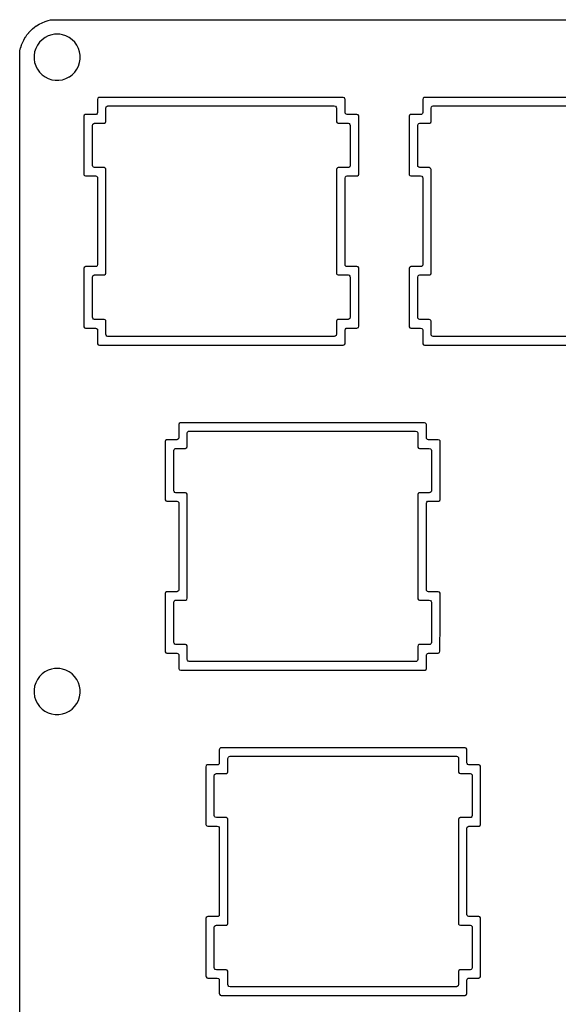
# Model space of a CAD drawing. Extents: x 1.3 to 14.4, y -4.9 to -1.
# Tile 3 of 25: x 1.3 to 2.5, y -3.3 to -1. Entities that reach past the tile are written whole.
import ezdxf

# ---------------------------------------------------------------- set-up
doc = ezdxf.new("R2010")
doc.units = 0
doc.header["$MEASUREMENT"] = 0
doc.layers.add('BLACK', color=7, linetype='CONTINUOUS')

msp = doc.modelspace()

# ---------------------------------------------------------------- linework, layer by layer
at = {"layer": 'BLACK', "linetype": 'CONTINUOUS'}
for p, q in [((1.3153, -0.9993), (1.322, -0.9965)), ((1.322, -0.9965), (1.3224, -0.9964)), ((1.3224, -0.9964), (1.3288, -0.9943)), ((1.3288, -0.9943), (1.329, -0.9943)), ((1.329, -0.9943), (1.3342, -0.9928)), ((1.3342, -0.9928), (1.3357, -0.9924)), ((1.3357, -0.9924), (1.337, -0.9922)), ((1.337, -0.9922), (14.3029, -0.9922)), ((1.2842, -1.0221), (1.2883, -1.0178)), ((1.2883, -1.0178), (1.2885, -1.0176)), ((1.2885, -1.0176), (1.2929, -1.0134)), ((1.2929, -1.0134), (1.2931, -1.0132)), ((1.2931, -1.0132), (1.2973, -1.0096)), ((1.2973, -1.0096), (1.2976, -1.0094)), ((1.2976, -1.0094), (1.3012, -1.0067)), ((1.3012, -1.0067), (1.3015, -1.0065)), ((1.3015, -1.0065), (1.3019, -1.0063)), ((1.3019, -1.0063), (1.3021, -1.0061)), ((1.3021, -1.0061), (1.3024, -1.006)), ((1.3024, -1.006), (1.3081, -1.0027)), ((1.3081, -1.0027), (1.3084, -1.0025)), ((1.3084, -1.0025), (1.315, -0.9994)), ((1.315, -0.9994), (1.3153, -0.9993)), ((1.2678, -1.0504), (1.2705, -1.0441)), ((1.2705, -1.0441), (1.2706, -1.0438)), ((1.2706, -1.0438), (1.2727, -1.0395)), ((1.2727, -1.0395), (1.2736, -1.0375)), ((1.2736, -1.0375), (1.2738, -1.0373)), ((1.2738, -1.0373), (1.2769, -1.0317)), ((1.2769, -1.0317), (1.2771, -1.0314)), ((1.2771, -1.0314), (1.2779, -1.0301)), ((1.2779, -1.0301), (1.2801, -1.0269)), ((1.2801, -1.0269), (1.2803, -1.0266)), ((1.2803, -1.0266), (1.2804, -1.0265)), ((1.2804, -1.0265), (1.2806, -1.0263)), ((1.2806, -1.0263), (1.284, -1.0223)), ((1.284, -1.0223), (1.2842, -1.0221)), ((1.3091, -1.0442), (1.3041, -1.0509)), ((1.315, -1.0383), (1.3091, -1.0442)), ((1.3218, -1.0333), (1.315, -1.0383)), ((1.3292, -1.0295), (1.3218, -1.0333)), ((1.3372, -1.027), (1.3292, -1.0295)), ((1.3435, -1.0259), (1.3372, -1.027)), ((1.3454, -1.0256), (1.3435, -1.0259)), ((1.3538, -1.0256), (1.3454, -1.0256)), ((1.3557, -1.0259), (1.3538, -1.0256)), ((1.3621, -1.027), (1.3557, -1.0259)), ((1.37, -1.0295), (1.3621, -1.027)), ((1.3621, -1.027), (1.3621, -1.027)), ((1.3621, -1.027), (1.3621, -1.027)), ((1.3775, -1.0333), (1.37, -1.0295)), ((1.37, -1.0295), (1.37, -1.0295)), ((1.37, -1.0295), (1.37, -1.0295)), ((1.3843, -1.0383), (1.3775, -1.0333)), ((1.3902, -1.0442), (1.3843, -1.0383)), ((1.3951, -1.0509), (1.3902, -1.0442)), ((1.2633, -1.066), (1.2635, -1.0647)), ((1.2633, -1.0746), (1.2633, -1.066)), ((1.2635, -1.0647), (1.2637, -1.0639)), ((1.2637, -1.0639), (1.2654, -1.0575)), ((1.2654, -1.0575), (1.2656, -1.0568)), ((1.2654, -1.0575), (1.2654, -1.0575)), ((1.2654, -1.0575), (1.2654, -1.0575)), ((1.2656, -1.0568), (1.2657, -1.0566)), ((1.2657, -1.0566), (1.2677, -1.0507)), ((1.2677, -1.0507), (1.2678, -1.0504)), ((1.2978, -1.0664), (1.2964, -1.0746)), ((1.3003, -1.0584), (1.2978, -1.0664)), ((1.3041, -1.0509), (1.3003, -1.0584)), ((1.3989, -1.0584), (1.3951, -1.0509)), ((1.3951, -1.0509), (1.3951, -1.0509)), ((1.3951, -1.0509), (1.3951, -1.0509)), ((1.4015, -1.0664), (1.3989, -1.0584)), ((1.4027, -1.0742), (1.4015, -1.0664)), ((1.2633, -1.2151), (1.2633, -1.0746)), ((1.2964, -1.0746), (1.2964, -1.083)), ((1.2964, -1.083), (1.2977, -1.0909)), ((1.4015, -1.0913), (1.4028, -1.083)), ((1.4028, -1.0746), (1.4027, -1.0742)), ((1.4028, -1.083), (1.4028, -1.0746)), ((1.2977, -1.0909), (1.2978, -1.0913)), ((1.2978, -1.0913), (1.3002, -1.0988)), ((1.3002, -1.0988), (1.3003, -1.0992)), ((1.3003, -1.0992), (1.3041, -1.1067)), ((1.3041, -1.1067), (1.3091, -1.1134)), ((1.3902, -1.1134), (1.3951, -1.1067)), ((1.3951, -1.1067), (1.3989, -1.0992)), ((1.3951, -1.1067), (1.3951, -1.1067)), ((1.3951, -1.1067), (1.3951, -1.1067)), ((1.3989, -1.0992), (1.4015, -1.0913)), ((1.3091, -1.1134), (1.315, -1.1194)), ((1.315, -1.1194), (1.3218, -1.1243)), ((1.3218, -1.1243), (1.3218, -1.1243)), ((1.3218, -1.1243), (1.3218, -1.1243)), ((1.3218, -1.1243), (1.3292, -1.1281)), ((1.3292, -1.1281), (1.3372, -1.1307)), ((1.3372, -1.1307), (1.3454, -1.132)), ((1.3454, -1.132), (1.3454, -1.132)), ((1.3454, -1.132), (1.3538, -1.132)), ((1.3538, -1.132), (1.3621, -1.1307)), ((1.3538, -1.132), (1.3538, -1.132)), ((1.3621, -1.1307), (1.37, -1.1281)), ((1.37, -1.1281), (1.3775, -1.1243)), ((1.3775, -1.1243), (1.3783, -1.1237)), ((1.3783, -1.1237), (1.3843, -1.1194)), ((1.3843, -1.1194), (1.3902, -1.1134)), ((1.3843, -1.1194), (1.3843, -1.1194)), ((1.3843, -1.1194), (1.3843, -1.1194)), ((1.3902, -1.1134), (1.3902, -1.1134)), ((1.3902, -1.1134), (1.3902, -1.1134)), ((1.4437, -1.1735), (1.4429, -1.176)), ((1.4429, -1.176), (1.4429, -1.2061)), ((1.4458, -1.172), (1.4437, -1.1735)), ((1.4437, -1.1735), (1.4437, -1.1735)), ((1.4468, -1.1719), (1.4458, -1.172)), ((1.4458, -1.172), (1.4458, -1.172)), ((1.4471, -1.1718), (1.4468, -1.1719)), ((2.0096, -1.1718), (1.4471, -1.1718)), ((2.012, -1.1726), (2.0096, -1.1718)), ((2.0096, -1.1718), (2.0096, -1.1718)), ((2.0135, -1.1747), (2.012, -1.1726)), ((2.012, -1.1726), (2.012, -1.1726)), ((2.0137, -1.176), (2.0135, -1.1747)), ((2.0135, -1.1747), (2.0135, -1.1747)), ((2.0137, -1.2061), (2.0137, -1.176)), ((2.1937, -1.1735), (2.1929, -1.176)), ((2.1929, -1.176), (2.1929, -1.2061)), ((2.1958, -1.172), (2.1937, -1.1735)), ((2.1937, -1.1735), (2.1937, -1.1735)), ((2.1968, -1.1719), (2.1958, -1.172)), ((2.1958, -1.172), (2.1958, -1.172)), ((2.1971, -1.1718), (2.1968, -1.1719)), ((2.7596, -1.1718), (2.1971, -1.1718)), ((1.462, -1.1959), (1.4628, -1.1932)), ((1.462, -1.2268), (1.462, -1.1959)), ((1.4628, -1.1932), (1.4649, -1.1914)), ((1.4649, -1.1914), (1.4669, -1.191)), ((1.4669, -1.191), (1.9889, -1.191)), ((1.9889, -1.191), (1.9915, -1.1917)), ((1.9915, -1.1917), (1.9933, -1.1938)), ((1.9933, -1.1938), (1.9937, -1.1959)), ((1.9937, -1.1959), (1.9937, -1.2268)), ((2.212, -1.1959), (2.2128, -1.1932)), ((2.212, -1.2268), (2.212, -1.1959)), ((2.2128, -1.1932), (2.2149, -1.1914)), ((2.2149, -1.1914), (2.2169, -1.191)), ((2.2169, -1.191), (2.7389, -1.191)), ((1.2633, -1.7842), (1.2633, -1.2151)), ((1.412, -1.2127), (1.4112, -1.2151)), ((1.4112, -1.2151), (1.4112, -1.3485)), ((1.4141, -1.2112), (1.412, -1.2127)), ((1.412, -1.2127), (1.412, -1.2127)), ((1.4152, -1.211), (1.4141, -1.2112)), ((1.4141, -1.2112), (1.4141, -1.2112)), ((1.4154, -1.211), (1.4152, -1.211)), ((1.438, -1.211), (1.4154, -1.211)), ((1.4401, -1.2106), (1.438, -1.211)), ((1.4421, -1.2088), (1.4401, -1.2106)), ((1.4429, -1.2061), (1.4421, -1.2088)), ((2.0142, -1.2081), (2.0137, -1.2061)), ((2.016, -1.2102), (2.0142, -1.2081)), ((2.0186, -1.211), (2.016, -1.2102)), ((2.0412, -1.211), (2.0186, -1.211)), ((2.0437, -1.2118), (2.0412, -1.211)), ((2.0412, -1.211), (2.0412, -1.211)), ((2.0452, -1.2139), (2.0437, -1.2118)), ((2.0437, -1.2118), (2.0437, -1.2118)), ((2.0454, -1.2151), (2.0452, -1.2139)), ((2.0454, -1.3485), (2.0454, -1.2151)), ((2.0454, -1.2151), (2.0454, -1.2151)), ((2.162, -1.2127), (2.1612, -1.2151)), ((2.1612, -1.2151), (2.1612, -1.3485)), ((2.1641, -1.2112), (2.162, -1.2127)), ((2.162, -1.2127), (2.162, -1.2127)), ((2.1652, -1.211), (2.1641, -1.2112)), ((2.1641, -1.2112), (2.1641, -1.2112)), ((2.1654, -1.211), (2.1652, -1.211)), ((2.188, -1.211), (2.1654, -1.211)), ((2.1901, -1.2106), (2.188, -1.211)), ((2.1921, -1.2088), (2.1901, -1.2106)), ((2.1929, -1.2061), (2.1921, -1.2088)), ((1.4312, -1.2359), (1.432, -1.2332)), ((1.4312, -1.3286), (1.4312, -1.2359)), ((1.432, -1.2332), (1.4341, -1.2314)), ((1.4341, -1.2314), (1.4361, -1.231)), ((1.4361, -1.231), (1.4579, -1.231)), ((1.4579, -1.231), (1.4592, -1.2308)), ((1.4579, -1.231), (1.4579, -1.231)), ((1.4592, -1.2308), (1.4613, -1.2293)), ((1.4613, -1.2293), (1.462, -1.2268)), ((1.9937, -1.2268), (1.9939, -1.2281)), ((1.9939, -1.2281), (1.9939, -1.2281)), ((1.9939, -1.2281), (1.9939, -1.2281)), ((1.9939, -1.2281), (1.9939, -1.2281)), ((1.9939, -1.2281), (1.9954, -1.2301)), ((1.9954, -1.2301), (1.9955, -1.2302)), ((1.9955, -1.2302), (1.9979, -1.231)), ((1.9979, -1.231), (2.0205, -1.231)), ((2.0205, -1.231), (2.0232, -1.2317)), ((2.0232, -1.2317), (2.025, -1.2338)), ((2.025, -1.2338), (2.0254, -1.2359)), ((2.0254, -1.2359), (2.0254, -1.3286)), ((2.1812, -1.2359), (2.182, -1.2332)), ((2.1812, -1.3286), (2.1812, -1.2359)), ((2.182, -1.2332), (2.1841, -1.2314)), ((2.1841, -1.2314), (2.1861, -1.231)), ((2.1861, -1.231), (2.2079, -1.231)), ((2.2079, -1.231), (2.2092, -1.2308)), ((2.2079, -1.231), (2.2079, -1.231)), ((2.2092, -1.2308), (2.2113, -1.2293)), ((2.2113, -1.2293), (2.212, -1.2268)), ((1.4317, -1.3306), (1.4312, -1.3286)), ((1.4335, -1.3327), (1.4317, -1.3306)), ((1.4361, -1.3335), (1.4335, -1.3327)), ((1.4579, -1.3335), (1.4361, -1.3335)), ((1.4603, -1.3343), (1.4579, -1.3335)), ((1.4579, -1.3335), (1.4579, -1.3335)), ((1.4618, -1.3364), (1.4603, -1.3343)), ((1.4603, -1.3343), (1.4603, -1.3343)), ((1.462, -1.3376), (1.4618, -1.3364)), ((1.462, -1.5768), (1.462, -1.3376)), ((1.9945, -1.3352), (1.9937, -1.3376)), ((1.9937, -1.3376), (1.9937, -1.5768)), ((1.9966, -1.3337), (1.9945, -1.3352)), ((1.9945, -1.3352), (1.9945, -1.3352)), ((1.9977, -1.3335), (1.9966, -1.3337)), ((1.9966, -1.3337), (1.9966, -1.3337)), ((1.9979, -1.3335), (1.9977, -1.3335)), ((2.0205, -1.3335), (1.9979, -1.3335)), ((2.0226, -1.3331), (2.0205, -1.3335)), ((2.0246, -1.3313), (2.0226, -1.3331)), ((2.0254, -1.3286), (2.0246, -1.3313)), ((2.1817, -1.3306), (2.1812, -1.3286)), ((2.1835, -1.3327), (2.1817, -1.3306)), ((2.1861, -1.3335), (2.1835, -1.3327)), ((2.2079, -1.3335), (2.1861, -1.3335)), ((2.2103, -1.3343), (2.2079, -1.3335)), ((2.2079, -1.3335), (2.2079, -1.3335)), ((2.2118, -1.3364), (2.2103, -1.3343)), ((2.2103, -1.3343), (2.2103, -1.3343)), ((2.212, -1.3376), (2.2118, -1.3364)), ((2.212, -1.5768), (2.212, -1.3376)), ((1.4112, -1.3485), (1.4114, -1.3498)), ((1.4114, -1.3498), (1.4114, -1.3498)), ((1.4114, -1.3498), (1.4114, -1.3498)), ((1.4114, -1.3498), (1.413, -1.3518)), ((1.413, -1.3518), (1.4154, -1.3526)), ((1.4154, -1.3526), (1.438, -1.3526)), ((1.438, -1.3526), (1.4407, -1.3534)), ((1.4407, -1.3534), (1.4425, -1.3555)), ((1.4425, -1.3555), (1.4429, -1.3575)), ((1.4429, -1.3575), (1.4429, -1.5569)), ((2.0137, -1.3575), (2.0145, -1.3549)), ((2.0137, -1.5569), (2.0137, -1.3575)), ((2.0145, -1.3549), (2.0166, -1.3531)), ((2.0166, -1.3531), (2.0186, -1.3526)), ((2.0186, -1.3526), (2.0412, -1.3526)), ((2.0412, -1.3526), (2.0425, -1.3524)), ((2.0412, -1.3526), (2.0412, -1.3526)), ((2.0425, -1.3524), (2.0446, -1.3509)), ((2.0446, -1.3509), (2.0454, -1.3485)), ((2.1612, -1.3485), (2.1614, -1.3498)), ((2.1614, -1.3498), (2.1614, -1.3498)), ((2.1614, -1.3498), (2.1614, -1.3498)), ((2.1614, -1.3498), (2.163, -1.3518)), ((2.163, -1.3518), (2.1654, -1.3526)), ((2.1654, -1.3526), (2.188, -1.3526)), ((2.188, -1.3526), (2.1907, -1.3534)), ((2.1907, -1.3534), (2.1925, -1.3555)), ((2.1925, -1.3555), (2.1929, -1.3575)), ((2.1929, -1.3575), (2.1929, -1.5569)), ((1.412, -1.5635), (1.4112, -1.566)), ((1.4112, -1.566), (1.4112, -1.566)), ((1.4112, -1.566), (1.4112, -1.6993)), ((1.4141, -1.562), (1.412, -1.5635)), ((1.412, -1.5635), (1.412, -1.5635)), ((1.4152, -1.5619), (1.4141, -1.562)), ((1.4141, -1.562), (1.4141, -1.562)), ((1.4154, -1.5618), (1.4152, -1.5619)), ((1.438, -1.5618), (1.4154, -1.5618)), ((1.4401, -1.5614), (1.438, -1.5618)), ((1.4421, -1.5596), (1.4401, -1.5614)), ((1.4429, -1.5569), (1.4421, -1.5596)), ((2.0142, -1.559), (2.0137, -1.5569)), ((2.016, -1.5611), (2.0142, -1.559)), ((2.0186, -1.5618), (2.016, -1.5611)), ((2.0412, -1.5618), (2.0186, -1.5618)), ((2.0437, -1.5626), (2.0412, -1.5618)), ((2.0412, -1.5618), (2.0412, -1.5618)), ((2.0452, -1.5647), (2.0437, -1.5626)), ((2.0437, -1.5626), (2.0437, -1.5626)), ((2.0454, -1.566), (2.0452, -1.5647)), ((2.0454, -1.6993), (2.0454, -1.566)), ((2.162, -1.5635), (2.1612, -1.566)), ((2.1612, -1.566), (2.1612, -1.566)), ((2.1612, -1.566), (2.1612, -1.6993)), ((2.1641, -1.562), (2.162, -1.5635)), ((2.162, -1.5635), (2.162, -1.5635)), ((2.1652, -1.5619), (2.1641, -1.562)), ((2.1641, -1.562), (2.1641, -1.562)), ((2.1654, -1.5618), (2.1652, -1.5619)), ((2.188, -1.5618), (2.1654, -1.5618)), ((2.1901, -1.5614), (2.188, -1.5618)), ((2.1921, -1.5596), (2.1901, -1.5614)), ((2.1929, -1.5569), (2.1921, -1.5596)), ((1.4312, -1.5859), (1.432, -1.5832)), ((1.4312, -1.6786), (1.4312, -1.5859)), ((1.432, -1.5832), (1.4341, -1.5814)), ((1.4341, -1.5814), (1.4361, -1.581)), ((1.4361, -1.581), (1.4579, -1.581)), ((1.4579, -1.581), (1.4592, -1.5808)), ((1.4579, -1.581), (1.4579, -1.581)), ((1.4592, -1.5808), (1.4613, -1.5793)), ((1.4613, -1.5793), (1.462, -1.5768)), ((1.9937, -1.5768), (1.9939, -1.5781)), ((1.9939, -1.5781), (1.9939, -1.5781)), ((1.9939, -1.5781), (1.9939, -1.5781)), ((1.9939, -1.5781), (1.9955, -1.5802)), ((1.9955, -1.5802), (1.9979, -1.581)), ((1.9979, -1.581), (2.0205, -1.581)), ((2.0205, -1.581), (2.0232, -1.5817)), ((2.0232, -1.5817), (2.025, -1.5838)), ((2.025, -1.5838), (2.0254, -1.5859)), ((2.0254, -1.5859), (2.0254, -1.6786)), ((2.1812, -1.5859), (2.182, -1.5832)), ((2.1812, -1.6786), (2.1812, -1.5859)), ((2.182, -1.5832), (2.1841, -1.5814)), ((2.1841, -1.5814), (2.1861, -1.581)), ((2.1861, -1.581), (2.2079, -1.581)), ((2.2079, -1.581), (2.2092, -1.5808)), ((2.2079, -1.581), (2.2079, -1.581)), ((2.2092, -1.5808), (2.2113, -1.5793)), ((2.2113, -1.5793), (2.212, -1.5768)), ((1.4317, -1.6806), (1.4312, -1.6786)), ((2.0254, -1.6786), (2.0246, -1.6813)), ((2.1817, -1.6806), (2.1812, -1.6786)), ((1.4112, -1.6993), (1.4112, -1.6994)), ((1.4112, -1.6994), (1.4114, -1.7006)), ((1.4114, -1.7006), (1.4114, -1.7006)), ((1.4114, -1.7006), (1.4114, -1.7006)), ((1.4114, -1.7006), (1.413, -1.7027)), ((1.413, -1.7027), (1.4154, -1.7035)), ((1.4335, -1.6827), (1.4317, -1.6806)), ((1.4361, -1.6835), (1.4335, -1.6827)), ((1.4579, -1.6835), (1.4361, -1.6835)), ((1.4603, -1.6843), (1.4579, -1.6835)), ((1.4579, -1.6835), (1.4579, -1.6835)), ((1.4618, -1.6864), (1.4603, -1.6843)), ((1.4603, -1.6843), (1.4603, -1.6843)), ((1.462, -1.6876), (1.4618, -1.6864)), ((1.4618, -1.6864), (1.4618, -1.6864)), ((1.462, -1.7178), (1.462, -1.6876)), ((1.9945, -1.6852), (1.9937, -1.6876)), ((1.9937, -1.6876), (1.9937, -1.7178)), ((1.9966, -1.6837), (1.9945, -1.6852)), ((1.9945, -1.6852), (1.9945, -1.6852)), ((1.9977, -1.6835), (1.9966, -1.6837)), ((1.9966, -1.6837), (1.9966, -1.6837)), ((1.9979, -1.6835), (1.9977, -1.6835)), ((2.0205, -1.6835), (1.9979, -1.6835)), ((2.0226, -1.6831), (2.0205, -1.6835)), ((2.0246, -1.6813), (2.0226, -1.6831)), ((2.0425, -1.7033), (2.0446, -1.7018)), ((2.0446, -1.7018), (2.0454, -1.6993)), ((2.1612, -1.6993), (2.1612, -1.6994)), ((2.1612, -1.6994), (2.1614, -1.7006)), ((2.1614, -1.7006), (2.1614, -1.7006)), ((2.1614, -1.7006), (2.1614, -1.7006)), ((2.1614, -1.7006), (2.163, -1.7027)), ((2.163, -1.7027), (2.1654, -1.7035)), ((2.1835, -1.6827), (2.1817, -1.6806)), ((2.1861, -1.6835), (2.1835, -1.6827)), ((2.2079, -1.6835), (2.1861, -1.6835)), ((2.2103, -1.6843), (2.2079, -1.6835)), ((2.2079, -1.6835), (2.2079, -1.6835)), ((2.2118, -1.6864), (2.2103, -1.6843)), ((2.2103, -1.6843), (2.2103, -1.6843)), ((2.212, -1.6876), (2.2118, -1.6864)), ((2.2118, -1.6864), (2.2118, -1.6864)), ((2.212, -1.7178), (2.212, -1.6876)), ((1.4154, -1.7035), (1.438, -1.7035)), ((1.438, -1.7035), (1.4407, -1.7042)), ((1.4407, -1.7042), (1.4425, -1.7063)), ((1.4425, -1.7063), (1.4429, -1.7084)), ((1.4429, -1.7084), (1.4429, -1.7385)), ((1.4625, -1.7198), (1.462, -1.7178)), ((1.4643, -1.7219), (1.4625, -1.7198)), ((1.4669, -1.7227), (1.4643, -1.7219)), ((1.9889, -1.7227), (1.4669, -1.7227)), ((1.9909, -1.7222), (1.9889, -1.7227)), ((1.993, -1.7204), (1.9909, -1.7222)), ((1.9937, -1.7178), (1.993, -1.7204)), ((2.0137, -1.7084), (2.0145, -1.7057)), ((2.0137, -1.7385), (2.0137, -1.7084)), ((2.0145, -1.7057), (2.0166, -1.7039)), ((2.0166, -1.7039), (2.0186, -1.7035)), ((2.0186, -1.7035), (2.0412, -1.7035)), ((2.0412, -1.7035), (2.0425, -1.7033)), ((2.0412, -1.7035), (2.0412, -1.7035)), ((2.1654, -1.7035), (2.188, -1.7035)), ((2.188, -1.7035), (2.1907, -1.7042)), ((2.1907, -1.7042), (2.1925, -1.7063)), ((2.1925, -1.7063), (2.1929, -1.7084)), ((2.1929, -1.7084), (2.1929, -1.7385)), ((2.2125, -1.7198), (2.212, -1.7178)), ((2.2143, -1.7219), (2.2125, -1.7198)), ((2.2169, -1.7227), (2.2143, -1.7219)), ((2.7389, -1.7227), (2.2169, -1.7227)), ((1.4429, -1.7385), (1.4431, -1.7398)), ((1.4431, -1.7398), (1.4431, -1.7398)), ((1.4431, -1.7398), (1.4431, -1.7398)), ((1.4431, -1.7398), (1.4446, -1.7418)), ((1.4446, -1.7418), (1.4471, -1.7426)), ((1.4471, -1.7426), (1.4471, -1.7426)), ((1.4471, -1.7426), (2.0096, -1.7426)), ((2.0096, -1.7426), (2.0108, -1.7424)), ((2.0096, -1.7426), (2.0096, -1.7426)), ((2.0108, -1.7424), (2.0129, -1.7409)), ((2.0129, -1.7409), (2.0137, -1.7385)), ((2.1929, -1.7385), (2.1931, -1.7398)), ((2.1931, -1.7398), (2.1931, -1.7398)), ((2.1931, -1.7398), (2.1931, -1.7398)), ((2.1931, -1.7398), (2.1946, -1.7418)), ((2.1946, -1.7418), (2.1971, -1.7426)), ((2.1971, -1.7426), (2.1971, -1.7426)), ((2.1971, -1.7426), (2.7596, -1.7426)), ((1.2633, -1.9651), (1.2633, -1.7842)), ((1.6312, -1.9235), (1.6304, -1.926)), ((1.6304, -1.926), (1.6304, -1.9561)), ((1.6333, -1.922), (1.6312, -1.9235)), ((1.6312, -1.9235), (1.6312, -1.9235)), ((1.6343, -1.9219), (1.6333, -1.922)), ((1.6333, -1.922), (1.6333, -1.922)), ((1.6346, -1.9218), (1.6343, -1.9219)), ((2.1971, -1.9218), (1.6346, -1.9218)), ((2.1995, -1.9226), (2.1971, -1.9218)), ((2.1971, -1.9218), (2.1971, -1.9218)), ((2.201, -1.9247), (2.1995, -1.9226)), ((2.1995, -1.9226), (2.1995, -1.9226)), ((2.2012, -1.926), (2.201, -1.9247)), ((2.201, -1.9247), (2.201, -1.9247)), ((2.2012, -1.9561), (2.2012, -1.926)), ((1.6495, -1.9459), (1.6503, -1.9432)), ((1.6495, -1.9768), (1.6495, -1.9459)), ((1.6503, -1.9432), (1.6524, -1.9414)), ((1.6524, -1.9414), (1.6544, -1.941)), ((1.6544, -1.941), (2.1764, -1.941)), ((2.1764, -1.941), (2.179, -1.9417)), ((2.179, -1.9417), (2.1808, -1.9438)), ((2.1808, -1.9438), (2.1812, -1.9459)), ((2.1812, -1.9459), (2.1812, -1.9768)), ((1.2633, -2.5376), (1.2633, -1.9651)), ((1.5995, -1.9627), (1.5987, -1.9651)), ((1.5987, -1.9651), (1.5987, -2.0985)), ((1.6016, -1.9612), (1.5995, -1.9627)), ((1.5995, -1.9627), (1.5995, -1.9627)), ((1.6027, -1.961), (1.6016, -1.9612)), ((1.6016, -1.9612), (1.6016, -1.9612)), ((1.6029, -1.961), (1.6027, -1.961)), ((1.6255, -1.961), (1.6029, -1.961)), ((1.6276, -1.9606), (1.6255, -1.961)), ((1.6296, -1.9588), (1.6276, -1.9606)), ((1.6304, -1.9561), (1.6296, -1.9588)), ((2.2017, -1.9581), (2.2012, -1.9561)), ((2.2035, -1.9602), (2.2017, -1.9581)), ((2.2061, -1.961), (2.2035, -1.9602)), ((2.2287, -1.961), (2.2061, -1.961)), ((2.2312, -1.9618), (2.2287, -1.961)), ((2.2287, -1.961), (2.2287, -1.961)), ((2.2327, -1.9639), (2.2312, -1.9618)), ((2.2312, -1.9618), (2.2312, -1.9618)), ((2.2329, -1.9651), (2.2327, -1.9639)), ((2.2329, -2.0985), (2.2329, -1.9651)), ((2.2329, -1.9651), (2.2329, -1.9651)), ((1.6187, -1.9859), (1.6195, -1.9832)), ((1.6187, -2.0786), (1.6187, -1.9859)), ((1.6195, -1.9832), (1.6216, -1.9814)), ((1.6216, -1.9814), (1.6236, -1.981)), ((1.6236, -1.981), (1.6454, -1.981)), ((1.6454, -1.981), (1.6467, -1.9808)), ((1.6454, -1.981), (1.6454, -1.981)), ((1.6467, -1.9808), (1.6488, -1.9793)), ((1.6488, -1.9793), (1.6495, -1.9768)), ((2.1812, -1.9768), (2.1814, -1.9781)), ((2.1814, -1.9781), (2.1814, -1.9781)), ((2.1814, -1.9781), (2.1814, -1.9781)), ((2.1814, -1.9781), (2.183, -1.9802)), ((2.183, -1.9802), (2.1854, -1.981)), ((2.1854, -1.981), (2.208, -1.981)), ((2.208, -1.981), (2.2107, -1.9817)), ((2.2107, -1.9817), (2.2125, -1.9838)), ((2.2125, -1.9838), (2.2129, -1.9859)), ((2.2129, -1.9859), (2.2129, -2.0786)), ((1.6192, -2.0806), (1.6187, -2.0786)), ((1.621, -2.0827), (1.6192, -2.0806)), ((1.6236, -2.0835), (1.621, -2.0827)), ((1.6454, -2.0835), (1.6236, -2.0835)), ((1.6478, -2.0843), (1.6454, -2.0835)), ((1.6454, -2.0835), (1.6454, -2.0835)), ((1.6493, -2.0864), (1.6478, -2.0843)), ((1.6478, -2.0843), (1.6478, -2.0843)), ((1.6495, -2.0876), (1.6493, -2.0864)), ((1.6495, -2.3268), (1.6495, -2.0876)), ((2.182, -2.0852), (2.1812, -2.0876)), ((2.1812, -2.0876), (2.1812, -2.3268)), ((2.1841, -2.0837), (2.182, -2.0852)), ((2.182, -2.0852), (2.182, -2.0852)), ((2.1852, -2.0835), (2.1841, -2.0837)), ((2.1841, -2.0837), (2.1841, -2.0837)), ((2.1854, -2.0835), (2.1852, -2.0835)), ((2.208, -2.0835), (2.1854, -2.0835)), ((2.2101, -2.0831), (2.208, -2.0835)), ((2.2121, -2.0813), (2.2101, -2.0831)), ((2.2129, -2.0786), (2.2121, -2.0813)), ((1.5987, -2.0985), (1.5989, -2.0998)), ((1.5989, -2.0998), (1.5989, -2.0998)), ((1.5989, -2.0998), (1.5989, -2.0998)), ((1.5989, -2.0998), (1.6005, -2.1018)), ((1.6005, -2.1018), (1.6029, -2.1026)), ((1.6029, -2.1026), (1.6255, -2.1026)), ((1.6255, -2.1026), (1.6282, -2.1034)), ((1.6282, -2.1034), (1.63, -2.1055)), ((1.63, -2.1055), (1.6304, -2.1075)), ((1.6304, -2.1075), (1.6304, -2.3069)), ((2.2012, -2.1075), (2.202, -2.1049)), ((2.2012, -2.3069), (2.2012, -2.1075)), ((2.202, -2.1049), (2.2041, -2.1031)), ((2.2041, -2.1031), (2.2061, -2.1026)), ((2.2061, -2.1026), (2.2287, -2.1026)), ((2.2287, -2.1026), (2.23, -2.1024)), ((2.2287, -2.1026), (2.2287, -2.1026)), ((2.23, -2.1024), (2.2321, -2.1009)), ((2.2321, -2.1009), (2.2329, -2.0985)), ((1.5995, -2.3135), (1.5987, -2.316)), ((1.5987, -2.316), (1.5987, -2.4493)), ((1.6016, -2.312), (1.5995, -2.3135)), ((1.5995, -2.3135), (1.5995, -2.3135)), ((1.6027, -2.3119), (1.6016, -2.312)), ((1.6016, -2.312), (1.6016, -2.312)), ((1.6029, -2.3118), (1.6027, -2.3119)), ((1.6255, -2.3118), (1.6029, -2.3118)), ((1.6276, -2.3114), (1.6255, -2.3118)), ((1.6296, -2.3096), (1.6276, -2.3114)), ((1.6304, -2.3069), (1.6296, -2.3096)), ((2.2017, -2.309), (2.2012, -2.3069)), ((2.2035, -2.3111), (2.2017, -2.309)), ((2.2061, -2.3118), (2.2035, -2.3111)), ((2.2287, -2.3118), (2.2061, -2.3118)), ((2.2312, -2.3126), (2.2287, -2.3118)), ((2.2287, -2.3118), (2.2287, -2.3118)), ((2.2327, -2.3147), (2.2312, -2.3126)), ((2.2312, -2.3126), (2.2312, -2.3126)), ((2.2329, -2.316), (2.2327, -2.3147)), ((2.2327, -2.3825), (2.2329, -2.316)), ((1.6187, -2.3359), (1.6195, -2.3332)), ((1.6187, -2.4286), (1.6187, -2.3359)), ((1.6195, -2.3332), (1.6216, -2.3314)), ((1.6216, -2.3314), (1.6236, -2.331)), ((1.6236, -2.331), (1.6454, -2.331)), ((1.6454, -2.331), (1.6467, -2.3308)), ((1.6454, -2.331), (1.6454, -2.331)), ((1.6467, -2.3308), (1.6488, -2.3293)), ((1.6488, -2.3293), (1.6495, -2.3268)), ((2.1812, -2.3268), (2.1814, -2.3281)), ((2.1814, -2.3281), (2.1814, -2.3281)), ((2.1814, -2.3281), (2.1814, -2.3281)), ((2.1814, -2.3281), (2.183, -2.3302)), ((2.183, -2.3302), (2.1854, -2.331)), ((2.1854, -2.331), (2.208, -2.331)), ((2.208, -2.331), (2.2107, -2.3317)), ((2.2107, -2.3317), (2.2125, -2.3338)), ((2.2125, -2.3338), (2.2129, -2.3359)), ((2.2129, -2.3359), (2.2129, -2.4286)), ((2.2325, -2.4489), (2.2327, -2.3825)), ((1.6192, -2.4306), (1.6187, -2.4286)), ((2.2129, -2.4286), (2.2121, -2.4313)), ((1.5987, -2.4493), (1.5989, -2.4506)), ((1.5989, -2.4506), (1.5989, -2.4506)), ((1.5989, -2.4506), (1.5989, -2.4506)), ((1.5989, -2.4506), (1.6005, -2.4527)), ((1.621, -2.4327), (1.6192, -2.4306)), ((1.6236, -2.4335), (1.621, -2.4327)), ((1.6454, -2.4335), (1.6236, -2.4335)), ((1.6478, -2.4343), (1.6454, -2.4335)), ((1.6454, -2.4335), (1.6454, -2.4335)), ((1.6493, -2.4364), (1.6478, -2.4343)), ((1.6478, -2.4343), (1.6478, -2.4343)), ((1.6495, -2.4376), (1.6493, -2.4364)), ((1.6493, -2.4364), (1.6493, -2.4364)), ((1.6495, -2.4678), (1.6495, -2.4376)), ((2.182, -2.4352), (2.1812, -2.4376)), ((2.1812, -2.4376), (2.1812, -2.4678)), ((2.1841, -2.4337), (2.182, -2.4352)), ((2.182, -2.4352), (2.182, -2.4352)), ((2.1852, -2.4335), (2.1841, -2.4337)), ((2.1841, -2.4337), (2.1841, -2.4337)), ((2.1854, -2.4335), (2.1852, -2.4335)), ((2.208, -2.4335), (2.1854, -2.4335)), ((2.2101, -2.4331), (2.208, -2.4335)), ((2.2121, -2.4313), (2.2101, -2.4331)), ((2.2296, -2.4529), (2.2317, -2.4514)), ((2.2317, -2.4514), (2.2325, -2.4489)), ((1.6005, -2.4527), (1.6029, -2.4535)), ((1.6029, -2.4535), (1.6255, -2.4535)), ((1.6255, -2.4535), (1.6282, -2.4542)), ((1.6282, -2.4542), (1.63, -2.4563)), ((1.63, -2.4563), (1.6304, -2.4584)), ((1.6304, -2.4584), (1.6304, -2.4885)), ((1.65, -2.4698), (1.6495, -2.4678)), ((1.6518, -2.4719), (1.65, -2.4698)), ((1.6544, -2.4727), (1.6518, -2.4719)), ((2.1764, -2.4727), (1.6544, -2.4727)), ((2.1784, -2.4722), (2.1764, -2.4727)), ((2.1805, -2.4704), (2.1784, -2.4722)), ((2.1812, -2.4678), (2.1805, -2.4704)), ((2.2012, -2.4583), (2.202, -2.4556)), ((2.2012, -2.4885), (2.2012, -2.4583)), ((2.202, -2.4556), (2.2041, -2.4538)), ((2.2041, -2.4538), (2.206, -2.4534)), ((2.206, -2.4534), (2.2284, -2.4531)), ((2.2284, -2.4531), (2.2296, -2.4529)), ((1.3216, -2.4963), (1.3148, -2.5012)), ((1.329, -2.4925), (1.3216, -2.4963)), ((1.337, -2.4899), (1.329, -2.4925)), ((1.3433, -2.4889), (1.337, -2.4899)), ((1.3453, -2.4886), (1.3433, -2.4889)), ((1.3536, -2.4886), (1.3453, -2.4886)), ((1.3555, -2.4889), (1.3536, -2.4886)), ((1.3619, -2.4899), (1.3555, -2.4889)), ((1.3699, -2.4925), (1.3619, -2.4899)), ((1.3619, -2.4899), (1.3619, -2.4899)), ((1.3619, -2.4899), (1.3619, -2.4899)), ((1.3773, -2.4963), (1.3699, -2.4925)), ((1.3699, -2.4925), (1.3699, -2.4925)), ((1.3699, -2.4925), (1.3699, -2.4925)), ((1.3841, -2.5012), (1.3773, -2.4963)), ((1.6304, -2.4885), (1.6306, -2.4898)), ((1.6306, -2.4898), (1.6306, -2.4898)), ((1.6306, -2.4898), (1.6306, -2.4898)), ((1.6306, -2.4898), (1.6309, -2.4901)), ((1.6309, -2.4901), (1.6321, -2.4918)), ((1.6321, -2.4918), (1.6321, -2.4918)), ((1.6321, -2.4918), (1.6346, -2.4926)), ((1.6346, -2.4926), (1.6346, -2.4926)), ((1.6346, -2.4926), (2.1971, -2.4926)), ((2.1971, -2.4926), (2.1983, -2.4924)), ((2.1971, -2.4926), (2.1971, -2.4926)), ((2.1983, -2.4924), (2.2004, -2.4909)), ((2.2004, -2.4909), (2.2012, -2.4885)), ((1.304, -2.5139), (1.3002, -2.5214)), ((1.3089, -2.5071), (1.304, -2.5139)), ((1.3148, -2.5012), (1.3089, -2.5071)), ((1.39, -2.5071), (1.3841, -2.5012)), ((1.3949, -2.5139), (1.39, -2.5071)), ((1.3987, -2.5214), (1.3949, -2.5139)), ((1.3949, -2.5139), (1.3949, -2.5139)), ((1.3949, -2.5139), (1.3949, -2.5139)), ((1.2633, -2.7151), (1.2633, -2.5376)), ((1.2976, -2.5293), (1.2963, -2.5376)), ((1.2963, -2.5376), (1.2963, -2.5459)), ((1.3002, -2.5214), (1.2976, -2.5293)), ((1.4013, -2.5293), (1.3987, -2.5214)), ((1.4025, -2.5368), (1.4013, -2.5293)), ((1.4026, -2.5376), (1.4025, -2.5368)), ((1.4026, -2.5459), (1.4026, -2.5376)), ((1.2963, -2.5459), (1.2975, -2.5535)), ((1.2975, -2.5535), (1.2976, -2.5542)), ((1.2976, -2.5542), (1.2996, -2.5605)), ((1.2996, -2.5605), (1.3002, -2.5622)), ((1.3002, -2.5622), (1.304, -2.5696)), ((1.3949, -2.5696), (1.3987, -2.5622)), ((1.3987, -2.5622), (1.4013, -2.5542)), ((1.4013, -2.5542), (1.4026, -2.5459)), ((1.304, -2.5696), (1.3089, -2.5764)), ((1.3089, -2.5764), (1.3148, -2.5823)), ((1.3148, -2.5823), (1.3216, -2.5872)), ((1.3216, -2.5872), (1.3216, -2.5872)), ((1.3216, -2.5872), (1.3216, -2.5872)), ((1.3216, -2.5872), (1.329, -2.591)), ((1.3699, -2.591), (1.3773, -2.5872)), ((1.3773, -2.5872), (1.3796, -2.5856)), ((1.3796, -2.5856), (1.3841, -2.5823)), ((1.3841, -2.5823), (1.39, -2.5764)), ((1.3841, -2.5823), (1.3841, -2.5823)), ((1.3841, -2.5823), (1.3841, -2.5823)), ((1.39, -2.5764), (1.3949, -2.5696)), ((1.39, -2.5764), (1.39, -2.5764)), ((1.39, -2.5764), (1.39, -2.5764)), ((1.3949, -2.5696), (1.3949, -2.5696)), ((1.3949, -2.5696), (1.3949, -2.5696)), ((1.329, -2.591), (1.337, -2.5936)), ((1.337, -2.5936), (1.3453, -2.5949)), ((1.3453, -2.5949), (1.3453, -2.5949)), ((1.3453, -2.5949), (1.3536, -2.5949)), ((1.3536, -2.5949), (1.3619, -2.5936)), ((1.3536, -2.5949), (1.3536, -2.5949)), ((1.3619, -2.5936), (1.3699, -2.591)), ((1.7245, -2.6735), (1.7237, -2.676)), ((1.7237, -2.676), (1.7237, -2.7061)), ((1.7266, -2.672), (1.7245, -2.6735)), ((1.7245, -2.6735), (1.7245, -2.6735)), ((1.7277, -2.6719), (1.7266, -2.672)), ((1.7266, -2.672), (1.7266, -2.672)), ((1.7279, -2.6718), (1.7277, -2.6719)), ((2.2904, -2.6718), (1.7279, -2.6718)), ((2.2928, -2.6726), (2.2904, -2.6718)), ((2.2904, -2.6718), (2.2904, -2.6718)), ((2.2943, -2.6747), (2.2928, -2.6726)), ((2.2928, -2.6726), (2.2928, -2.6726)), ((2.2945, -2.676), (2.2943, -2.6747)), ((2.2943, -2.6747), (2.2943, -2.6747)), ((2.2945, -2.7061), (2.2945, -2.676)), ((1.7437, -2.6959), (1.7445, -2.6932)), ((1.7437, -2.7268), (1.7437, -2.6959)), ((1.7445, -2.6932), (1.7466, -2.6914)), ((1.7466, -2.6914), (1.7486, -2.691)), ((1.7486, -2.691), (2.2705, -2.691)), ((2.2705, -2.691), (2.2732, -2.6917)), ((2.2732, -2.6917), (2.275, -2.6938)), ((2.275, -2.6938), (2.2754, -2.6959)), ((2.2754, -2.6959), (2.2754, -2.7268)), ((1.2633, -3.2838), (1.2633, -2.7151)), ((1.6937, -2.7127), (1.6929, -2.7151)), ((1.6929, -2.7151), (1.6929, -2.8485)), ((1.6958, -2.7112), (1.6937, -2.7127)), ((1.6937, -2.7127), (1.6937, -2.7127)), ((1.6968, -2.711), (1.6958, -2.7112)), ((1.6958, -2.7112), (1.6958, -2.7112)), ((1.6971, -2.711), (1.6968, -2.711)), ((1.7189, -2.711), (1.6971, -2.711)), ((1.7209, -2.7106), (1.7189, -2.711)), ((1.723, -2.7088), (1.7209, -2.7106)), ((1.7237, -2.7061), (1.723, -2.7088)), ((2.295, -2.7081), (2.2945, -2.7061)), ((2.2968, -2.7102), (2.295, -2.7081)), ((2.2994, -2.711), (2.2968, -2.7102)), ((2.3221, -2.711), (2.2994, -2.711)), ((2.3245, -2.7118), (2.3221, -2.711)), ((2.3221, -2.711), (2.3221, -2.711)), ((2.326, -2.7139), (2.3245, -2.7118)), ((2.3245, -2.7118), (2.3245, -2.7118)), ((2.3262, -2.7151), (2.326, -2.7139)), ((2.3262, -2.8485), (2.3262, -2.7151)), ((2.3262, -2.7151), (2.3262, -2.7151)), ((1.712, -2.7359), (1.7128, -2.7332)), ((1.712, -2.8278), (1.712, -2.7359)), ((1.7128, -2.7332), (1.7149, -2.7314)), ((1.7149, -2.7314), (1.7169, -2.731)), ((1.7169, -2.731), (1.7396, -2.731)), ((1.7396, -2.731), (1.7408, -2.7308)), ((1.7396, -2.731), (1.7396, -2.731)), ((1.7408, -2.7308), (1.7429, -2.7293)), ((1.7429, -2.7293), (1.7437, -2.7268)), ((2.2754, -2.7268), (2.2756, -2.7281)), ((2.2756, -2.7281), (2.2756, -2.7281)), ((2.2756, -2.7281), (2.2756, -2.7281)), ((2.2756, -2.7281), (2.2756, -2.7281)), ((2.2756, -2.7281), (2.2771, -2.7301)), ((2.2771, -2.7301), (2.2771, -2.7302)), ((2.2771, -2.7302), (2.2796, -2.731)), ((2.2796, -2.731), (2.3022, -2.731)), ((2.3022, -2.731), (2.3048, -2.7317)), ((2.3048, -2.7317), (2.3066, -2.7338)), ((2.3066, -2.7338), (2.3071, -2.7359)), ((2.3071, -2.7359), (2.3071, -2.8278)), ((1.7125, -2.8298), (1.712, -2.8278)), ((1.7143, -2.8319), (1.7125, -2.8298)), ((1.7169, -2.8327), (1.7143, -2.8319)), ((1.7396, -2.8327), (1.7169, -2.8327)), ((1.742, -2.8335), (1.7396, -2.8327)), ((1.7396, -2.8327), (1.7396, -2.8327)), ((1.7435, -2.8355), (1.742, -2.8335)), ((1.742, -2.8335), (1.742, -2.8335)), ((1.7437, -2.8368), (1.7435, -2.8355)), ((1.7437, -3.0768), (1.7437, -2.8368)), ((2.2762, -2.8344), (2.2754, -2.8368)), ((2.2754, -2.8368), (2.2754, -3.0768)), ((2.2783, -2.8329), (2.2762, -2.8344)), ((2.2762, -2.8344), (2.2762, -2.8344)), ((2.2793, -2.8327), (2.2783, -2.8329)), ((2.2783, -2.8329), (2.2783, -2.8329)), ((2.2796, -2.8327), (2.2793, -2.8327)), ((2.3022, -2.8327), (2.2796, -2.8327)), ((2.3042, -2.8322), (2.3022, -2.8327)), ((2.3063, -2.8304), (2.3042, -2.8322)), ((2.3071, -2.8278), (2.3063, -2.8304)), ((1.6929, -2.8485), (1.6931, -2.8498)), ((1.6931, -2.8498), (1.6931, -2.8498)), ((1.6931, -2.8498), (1.6931, -2.8498)), ((1.6931, -2.8498), (1.6946, -2.8518)), ((1.6946, -2.8518), (1.6971, -2.8526)), ((1.6971, -2.8526), (1.7189, -2.8526)), ((1.7189, -2.8526), (1.7215, -2.8534)), ((1.7215, -2.8534), (1.7233, -2.8555)), ((1.7233, -2.8555), (1.7237, -2.8575)), ((1.7237, -2.8575), (1.7237, -3.0561)), ((2.2945, -2.8575), (2.2953, -2.8549)), ((2.2945, -3.0561), (2.2945, -2.8575)), ((2.2953, -2.8549), (2.2974, -2.8531)), ((2.2974, -2.8531), (2.2994, -2.8526)), ((2.2994, -2.8526), (2.3221, -2.8526)), ((2.3221, -2.8526), (2.3233, -2.8524)), ((2.3221, -2.8526), (2.3221, -2.8526)), ((2.3233, -2.8524), (2.3254, -2.8509)), ((2.3254, -2.8509), (2.3262, -2.8485)), ((1.6937, -3.0627), (1.6929, -3.0651)), ((1.6929, -3.0651), (1.6929, -3.1985)), ((1.6958, -3.0612), (1.6937, -3.0627)), ((1.6937, -3.0627), (1.6937, -3.0627)), ((1.6969, -3.061), (1.6958, -3.0612)), ((1.6958, -3.0612), (1.6958, -3.0612)), ((1.6971, -3.061), (1.6969, -3.061)), ((1.7189, -3.061), (1.6971, -3.061)), ((1.7209, -3.0606), (1.7189, -3.061)), ((1.723, -3.0588), (1.7209, -3.0606)), ((1.7237, -3.0561), (1.723, -3.0588)), ((2.295, -3.0581), (2.2945, -3.0561)), ((2.2968, -3.0602), (2.295, -3.0581)), ((2.2994, -3.061), (2.2968, -3.0602)), ((2.3221, -3.061), (2.2994, -3.061)), ((2.3245, -3.0618), (2.3221, -3.061)), ((2.3221, -3.061), (2.3221, -3.061)), ((2.326, -3.0639), (2.3245, -3.0618)), ((2.3245, -3.0618), (2.3245, -3.0618)), ((2.3262, -3.0651), (2.326, -3.0639)), ((2.3262, -3.1985), (2.3262, -3.0651)), ((1.712, -3.0859), (1.7128, -3.0832)), ((1.712, -3.1786), (1.712, -3.0859)), ((1.7128, -3.0832), (1.7149, -3.0814)), ((1.7149, -3.0814), (1.7169, -3.081)), ((1.7169, -3.081), (1.7396, -3.081)), ((1.7396, -3.081), (1.7408, -3.0808)), ((1.7396, -3.081), (1.7396, -3.081)), ((1.7408, -3.0808), (1.7429, -3.0793)), ((1.7429, -3.0793), (1.7437, -3.0768)), ((2.2754, -3.0768), (2.2756, -3.0781)), ((2.2756, -3.0781), (2.2756, -3.0781)), ((2.2756, -3.0781), (2.2756, -3.0781)), ((2.2756, -3.0781), (2.2771, -3.0802)), ((2.2771, -3.0802), (2.2796, -3.081)), ((2.2796, -3.081), (2.3022, -3.081)), ((2.3022, -3.081), (2.3048, -3.0817)), ((2.3048, -3.0817), (2.3066, -3.0838)), ((2.3066, -3.0838), (2.3071, -3.0859)), ((2.3071, -3.0859), (2.3071, -3.1786)), ((1.7125, -3.1806), (1.712, -3.1786)), ((2.3071, -3.1786), (2.3063, -3.1813)), ((1.6929, -3.1985), (1.6931, -3.1998)), ((1.6931, -3.1998), (1.6931, -3.1998)), ((1.6931, -3.1998), (1.6931, -3.1998)), ((1.6931, -3.1998), (1.6946, -3.2018)), ((1.6946, -3.2018), (1.6971, -3.2026)), ((1.7143, -3.1827), (1.7125, -3.1806)), ((1.7169, -3.1835), (1.7143, -3.1827)), ((1.7396, -3.1835), (1.7169, -3.1835)), ((1.742, -3.1843), (1.7396, -3.1835)), ((1.7396, -3.1835), (1.7396, -3.1835)), ((1.7435, -3.1864), (1.742, -3.1843)), ((1.742, -3.1843), (1.742, -3.1843)), ((1.7437, -3.1876), (1.7435, -3.1864)), ((1.7435, -3.1864), (1.7435, -3.1864)), ((1.7437, -3.2178), (1.7437, -3.1876)), ((2.2762, -3.1852), (2.2754, -3.1876)), ((2.2754, -3.1876), (2.2754, -3.2178)), ((2.2783, -3.1837), (2.2762, -3.1852)), ((2.2762, -3.1852), (2.2762, -3.1852)), ((2.2793, -3.1835), (2.2783, -3.1837)), ((2.2783, -3.1837), (2.2783, -3.1837)), ((2.2796, -3.1835), (2.2793, -3.1835)), ((2.3022, -3.1835), (2.2796, -3.1835)), ((2.3042, -3.1831), (2.3022, -3.1835)), ((2.3063, -3.1813), (2.3042, -3.1831)), ((2.3233, -3.2024), (2.3254, -3.2009)), ((2.3254, -3.2009), (2.3262, -3.1985)), ((1.6971, -3.2026), (1.7189, -3.2026)), ((1.7189, -3.2026), (1.7215, -3.2034)), ((1.7215, -3.2034), (1.7233, -3.2055)), ((1.7233, -3.2055), (1.7237, -3.2075)), ((1.7237, -3.2075), (1.7237, -3.2385)), ((1.7442, -3.2198), (1.7437, -3.2178)), ((1.746, -3.2219), (1.7442, -3.2198)), ((1.7486, -3.2227), (1.746, -3.2219)), ((2.2705, -3.2227), (1.7486, -3.2227)), ((2.2726, -3.2222), (2.2705, -3.2227)), ((2.2746, -3.2204), (2.2726, -3.2222)), ((2.2754, -3.2178), (2.2746, -3.2204)), ((2.2945, -3.2075), (2.2953, -3.2049)), ((2.2945, -3.2385), (2.2945, -3.2075)), ((2.2953, -3.2049), (2.2974, -3.2031)), ((2.2974, -3.2031), (2.2994, -3.2026)), ((2.2994, -3.2026), (2.3221, -3.2026)), ((2.3221, -3.2026), (2.3233, -3.2024)), ((2.3221, -3.2026), (2.3221, -3.2026)), ((1.7237, -3.2385), (1.7238, -3.2389)), ((1.7238, -3.2389), (1.7239, -3.2398)), ((1.7239, -3.2398), (1.7239, -3.2398)), ((1.7239, -3.2398), (1.7239, -3.2398)), ((1.7239, -3.2398), (1.7255, -3.2418)), ((1.7255, -3.2418), (1.7279, -3.2426)), ((1.7279, -3.2426), (1.7279, -3.2426)), ((1.7279, -3.2426), (2.2904, -3.2426)), ((2.2904, -3.2426), (2.2917, -3.2424)), ((2.2904, -3.2426), (2.2904, -3.2426)), ((2.2917, -3.2424), (2.2938, -3.2409)), ((2.2938, -3.2409), (2.2945, -3.2385))]:
    msp.add_line(p, q, dxfattribs=at)

doc.saveas('drawing.dxf')
